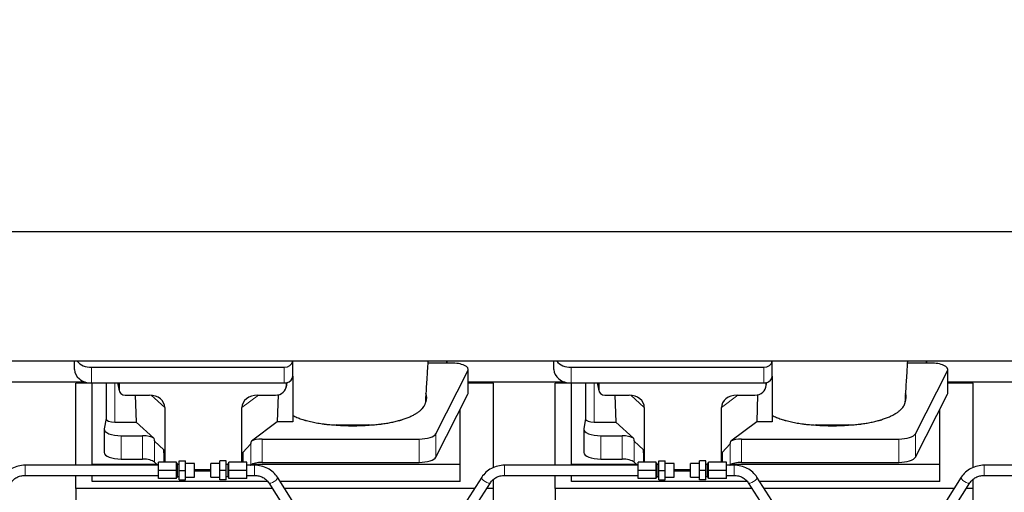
# Model space of a CAD drawing. Header units: inches. Extents: x 0 to 23760, y -13 to 16800.
# Tile 39 of 222: x 4516 to 5666, y 6347 to 6899. Entities that reach past the tile are written whole.
import ezdxf

# ---------------------------------------------------------------- set-up
doc = ezdxf.new("R2010")
doc.units = ezdxf.units.IN
doc.layers.add('254', color=7, linetype='Continuous', true_color=0xffffff)
doc.styles.add('latin_extended', font='simplex.shx')
doc.dimstyles.get("Standard").update_dxf_attribs({"dimtxt": 0.18, "dimasz": 0.18, "dimexe": 0.18, "dimexo": 0.0625, "dimgap": 0.09, "dimtad": 0, "dimtih": 1, "dimtoh": 1, "dimdec": 4, "dimzin": 0, "dimdsep": 46, "dimtxsty": 'Standard', "dimcen": 0.09, "dimadec": 0, "dimazin": 0, "dimtfac": 1, "dimtdec": 4, "dimtofl": 0, "dimtmove": 0, "dimatfit": 3, "dimfxl": 1, "dimtolj": 1, "dimtzin": 0, "dimarcsym": 0})

# ---------------------------------------------------------------- blocks, each defined once
blk = doc.blocks.new('_U3')
at = {"layer": '254', "color": 3, "linetype": 'Continuous', "lineweight": 13, "transparency": 16777216}
for p, q in [((5087.8, 6925.7), (9127.4, 6925.7)), ((9087.4, 6524.9), (9087.4, 6785.7)), ((7376.2, 6384.9), (9127.4, 6384.9))]:
    blk.add_line(p, q, dxfattribs=at)
at = {"layer": '254', "color": 3, "transparency": 16777216}
for points in [[(9110.7, 6785.7), (9064, 6785.7), (9087.4, 6925.7)], [(9064, 6524.9), (9110.7, 6524.9), (9087.4, 6384.9)]]:
    blk.add_solid(points, dxfattribs=at)
at = {"layer": 'Defpoints', "color": 0, "transparency": 16777216}
for p in [(5047.8, 6925.7), (9087.4, 6925.7), (7336.2, 6384.9)]:
    blk.add_point(p, dxfattribs=at)
at = {"layer": '254', "color": 2, "lineweight": 13, "transparency": 16777216, "insert": (8877.4, 6505.3), "char_height": 140, "attachment_point": 1, "rotation": 90, "style": 'latin_extended'}
blk.add_mtext('\\A1;541', dxfattribs=at)

msp = doc.modelspace()

# ---------------------------------------------------------------- linework, layer by layer
at = {"layer": '254', "color": 2, "linetype": 'Continuous', "lineweight": 25}
for p, q in [((6116.291, 6650.91), (2761.791, 6650.91)), ((6116.291, 6499.885), (2761.791, 6499.885)), ((4580.345, 6490.245), (4580.345, 6499.885)), ((4835.345, 6482.311), (4835.345, 6499.885)), ((5015.295, 6497.68), (4993.42, 6497.68)), ((5015.295, 6499.886), (5015.295, 6497.68)), ((5015.295, 6497.68), (5015.295, 6499.885)), ((5020.315, 6497.68), (5015.295, 6497.68)), ((5140.345, 6490.245), (5140.345, 6499.885)), ((5395.345, 6482.311), (5395.345, 6499.885)), ((5575.295, 6497.68), (5553.42, 6497.68)), ((5575.295, 6499.886), (5575.295, 6497.68)), ((5575.295, 6497.68), (5575.295, 6499.885)), ((5580.315, 6497.68), (5575.295, 6497.68)), ((4600.345, 6492.638), (4825.345, 6492.638)), ((5002.558, 6415.077), (5039.947, 6488.563)), ((5040.315, 6462.771), (5040.315, 6490.026)), ((5160.345, 6492.638), (5385.345, 6492.638)), ((5562.558, 6415.077), (5599.947, 6488.563)), ((5600.315, 6462.771), (5600.315, 6490.026)), ((4488.338, 6475.733), (4592.251, 6475.733)), ((4600.951, 6473.993), (4581.951, 6473.993)), ((4581.951, 6378.297), (4581.951, 6473.993)), ((4600.345, 6474.377), (4825.345, 6474.377)), ((4600.951, 6379.282), (4600.951, 6474.376)), ((4617.277, 6474.379), (4617.277, 6432.637)), ((4630.689, 6474.377), (4632.794, 6465.135)), ((4632.655, 6474.377), (4632.655, 6466.366)), ((4827.85, 6469.609), (4828.935, 6474.906)), ((4828.06, 6471.676), (4828.06, 6474.973)), ((4835.345, 6482.312), (4835.345, 6429.049)), ((5069.951, 6473.993), (5040.316, 6473.993)), ((5040.317, 6475.733), (5152.251, 6475.733)), ((5069.951, 6375.543), (5069.951, 6473.993)), ((5160.951, 6473.993), (5141.951, 6473.993)), ((5141.951, 6378.297), (5141.951, 6473.993)), ((5160.345, 6474.377), (5385.345, 6474.377)), ((5160.951, 6379.282), (5160.951, 6474.376)), ((5177.277, 6474.379), (5177.277, 6432.637)), ((5190.689, 6474.377), (5192.794, 6465.135)), ((5192.655, 6474.377), (5192.655, 6466.366)), ((5387.85, 6469.609), (5388.935, 6474.906)), ((5388.06, 6471.676), (5388.06, 6474.973)), ((5395.345, 6482.312), (5395.345, 6429.049)), ((5629.951, 6473.993), (5600.316, 6473.993)), ((5600.317, 6475.733), (5712.251, 6475.733)), ((5629.951, 6375.543), (5629.951, 6473.993)), ((4639.628, 6460.18), (4668.089, 6460.18)), ((4651.342, 6460.18), (4652.576, 6428.731)), ((4794.257, 6460.18), (4815.109, 6460.18)), ((4818.228, 6460.516), (4817.307, 6429.049)), ((5002.558, 6387.822), (5039.947, 6461.309)), ((5199.628, 6460.18), (5228.089, 6460.18)), ((5211.342, 6460.18), (5212.576, 6428.731)), ((5354.257, 6460.18), (5375.109, 6460.18)), ((5378.228, 6460.516), (5377.307, 6429.049)), ((5562.558, 6387.822), (5599.947, 6461.309)), ((4685.885, 6445.55), (4685.885, 6381.797)), ((4775.92, 6381.797), (4775.92, 6445.644)), ((5030.951, 6379.282), (5030.951, 6443.628)), ((5245.885, 6445.55), (5245.885, 6381.797)), ((5335.92, 6381.797), (5335.92, 6445.644)), ((5590.951, 6379.282), (5590.951, 6443.628)), ((4617.277, 6432.767), (4615.206, 6420.879)), ((4627.486, 6428.731), (4652.576, 6428.731)), ((4673.126, 6409.752), (4652.576, 6428.731)), ((4817.307, 6429.049), (4787.055, 6406.329)), ((4835.345, 6429.049), (4817.307, 6429.049)), ((5177.277, 6432.767), (5175.206, 6420.879)), ((5187.486, 6428.731), (5212.576, 6428.731)), ((5233.126, 6409.752), (5212.576, 6428.731)), ((5377.307, 6429.049), (5347.055, 6406.329)), ((5395.345, 6429.049), (5377.307, 6429.049)), ((4615.162, 6420.37), (4615.162, 6393.115)), ((5175.162, 6420.37), (5175.162, 6393.115)), ((4635.162, 6412.716), (4659.996, 6412.716)), ((4684.965, 6396.415), (4673.855, 6406.582)), ((4799.536, 6408.886), (4982.926, 6408.886)), ((5195.162, 6412.716), (5219.996, 6412.716)), ((5244.965, 6396.415), (5233.855, 6406.582)), ((5359.536, 6408.886), (5542.926, 6408.886)), ((4684.965, 6396.415), (4684.965, 6381.796)), ((4685.538, 6381.796), (4684.965, 6396.415)), ((4776.901, 6393.277), (4776.347, 6381.796)), ((4786.219, 6403.423), (4776.901, 6393.277)), ((4776.901, 6393.277), (4776.901, 6381.796)), ((5244.965, 6396.415), (5244.965, 6381.796)), ((5245.538, 6381.796), (5244.965, 6396.415)), ((5336.901, 6393.277), (5336.347, 6381.796)), ((5346.219, 6403.423), (5336.901, 6393.277)), ((5336.901, 6393.277), (5336.901, 6381.796)), ((4635.162, 6385.461), (4659.996, 6385.461)), ((4673.855, 6381.918), (4677.775, 6378.296)), ((4678.732, 6372.296), (4678.732, 6381.796)), ((4699.732, 6381.796), (4678.732, 6381.796)), ((4699.732, 6372.296), (4699.732, 6381.796)), ((4702.732, 6372.296), (4702.732, 6383.296)), ((4702.732, 6383.296), (4710.232, 6383.296)), ((4710.232, 6372.296), (4710.232, 6383.296)), ((4750.232, 6372.296), (4750.232, 6383.296)), ((4757.732, 6383.296), (4750.232, 6383.296)), ((4757.732, 6372.296), (4757.732, 6383.296)), ((4760.732, 6372.296), (4760.732, 6381.796)), ((4781.732, 6381.796), (4760.732, 6381.796)), ((4781.732, 6372.296), (4781.732, 6381.796)), ((4799.536, 6381.631), (4982.926, 6381.631)), ((5195.162, 6385.461), (5219.996, 6385.461)), ((5233.855, 6381.918), (5237.775, 6378.296)), ((5238.732, 6372.296), (5238.732, 6381.796)), ((5259.732, 6381.796), (5238.732, 6381.796)), ((5259.732, 6372.296), (5259.732, 6381.796)), ((5262.732, 6372.296), (5262.732, 6383.296)), ((5262.732, 6383.296), (5270.232, 6383.296)), ((5270.232, 6372.296), (5270.232, 6383.296)), ((5310.232, 6372.296), (5310.232, 6383.296)), ((5317.732, 6383.296), (5310.232, 6383.296)), ((5317.732, 6372.296), (5317.732, 6383.296)), ((5320.732, 6372.296), (5320.732, 6381.796)), ((5341.732, 6381.796), (5320.732, 6381.796)), ((5341.732, 6372.296), (5341.732, 6381.796)), ((5359.536, 6381.631), (5542.926, 6381.631)), ((4678.732, 6378.296), (4522.732, 6378.296)), ((4600.951, 6378.296), (4600.951, 6379.282)), ((4676.712, 6379.282), (4600.951, 6379.282)), ((4678.732, 6362.796), (4678.732, 6372.296)), ((4699.732, 6372.296), (4678.732, 6372.296)), ((4700.732, 6380.296), (4699.732, 6380.296)), ((4699.732, 6362.796), (4699.732, 6372.296)), ((4700.732, 6364.296), (4700.732, 6380.296)), ((4702.732, 6379.296), (4700.732, 6379.296)), ((4702.732, 6361.296), (4702.732, 6372.296)), ((4702.732, 6372.296), (4710.232, 6372.296)), ((4720.732, 6380.296), (4710.232, 6380.296)), ((4710.232, 6361.296), (4710.232, 6372.296)), ((4720.732, 6364.296), (4720.732, 6380.296)), ((4739.732, 6372.299), (4720.732, 6372.299)), ((4720.732, 6372.294), (4739.732, 6372.294)), ((4720.732, 6371.653), (4739.731, 6371.653)), ((4739.732, 6372.956), (4720.733, 6372.956)), ((4750.232, 6380.296), (4739.732, 6380.296)), ((4739.732, 6364.296), (4739.732, 6380.296)), ((4750.232, 6361.296), (4750.232, 6372.296)), ((4757.732, 6372.296), (4750.232, 6372.296)), ((4759.732, 6379.296), (4757.732, 6379.296)), ((4757.732, 6361.296), (4757.732, 6372.296)), ((4760.732, 6380.296), (4759.732, 6380.296)), ((4759.732, 6364.296), (4759.732, 6380.296)), ((4760.732, 6362.796), (4760.732, 6372.296)), ((4781.732, 6372.296), (4760.732, 6372.296)), ((4790.732, 6378.296), (4781.732, 6378.296)), ((4781.732, 6362.796), (4781.732, 6372.296)), ((4785.898, 6378.296), (4786.219, 6378.533)), ((5030.951, 6379.282), (4787.437, 6379.282)), ((5030.951, 6359.479), (5030.951, 6379.282)), ((5238.732, 6378.296), (5082.732, 6378.296)), ((5160.951, 6378.296), (5160.951, 6379.282)), ((5236.712, 6379.282), (5160.951, 6379.282)), ((5238.732, 6362.796), (5238.732, 6372.296)), ((5259.732, 6372.296), (5238.732, 6372.296)), ((5260.732, 6380.296), (5259.732, 6380.296)), ((5259.732, 6362.796), (5259.732, 6372.296)), ((5260.732, 6364.296), (5260.732, 6380.296)), ((5262.732, 6379.296), (5260.732, 6379.296)), ((5262.732, 6361.296), (5262.732, 6372.296)), ((5262.732, 6372.296), (5270.232, 6372.296)), ((5280.732, 6380.296), (5270.232, 6380.296)), ((5270.232, 6361.296), (5270.232, 6372.296)), ((5280.732, 6364.296), (5280.732, 6380.296)), ((5299.732, 6372.299), (5280.732, 6372.299)), ((5280.732, 6372.294), (5299.732, 6372.294)), ((5280.732, 6371.653), (5299.731, 6371.653)), ((5299.732, 6372.956), (5280.733, 6372.956)), ((5299.732, 6364.296), (5299.732, 6380.296)), ((5310.232, 6380.296), (5299.732, 6380.296)), ((5310.232, 6361.296), (5310.232, 6372.296)), ((5317.732, 6372.296), (5310.232, 6372.296)), ((5319.732, 6379.296), (5317.732, 6379.296)), ((5317.732, 6361.296), (5317.732, 6372.296)), ((5319.732, 6364.296), (5319.732, 6380.296)), ((5320.732, 6380.296), (5319.732, 6380.296)), ((5320.732, 6362.796), (5320.732, 6372.296)), ((5341.732, 6372.296), (5320.732, 6372.296)), ((5350.732, 6378.296), (5341.732, 6378.296)), ((5341.732, 6362.796), (5341.732, 6372.296)), ((5345.898, 6378.296), (5346.219, 6378.533)), ((5590.951, 6379.282), (5347.437, 6379.282)), ((5590.951, 6359.479), (5590.951, 6379.282)), ((5798.732, 6378.296), (5642.732, 6378.296)), ((4522.732, 6366.296), (4678.732, 6366.296)), ((4581.951, 6351.168), (4581.951, 6366.297)), ((4600.951, 6359.479), (4600.951, 6366.296)), ((4805.88, 6359.479), (4600.951, 6359.479)), ((4699.732, 6362.796), (4678.732, 6362.796)), ((4699.732, 6364.296), (4700.732, 6364.296)), ((4700.732, 6365.296), (4702.732, 6365.296)), ((4702.732, 6361.296), (4710.232, 6361.296)), ((4710.232, 6364.296), (4720.732, 6364.296)), ((4739.732, 6364.296), (4750.232, 6364.296)), ((4757.732, 6361.296), (4750.232, 6361.296)), ((4757.732, 6365.296), (4759.732, 6365.296)), ((4759.732, 6364.296), (4760.732, 6364.296)), ((4781.732, 6362.796), (4760.732, 6362.796)), ((4781.732, 6366.296), (4790.732, 6366.296)), ((4834.763, 6337.002), (4817.443, 6364.191)), ((5030.951, 6359.479), (4820.439, 6359.479)), ((5056.021, 6364.191), (5038.7, 6337.002)), ((5069.951, 6351.168), (5069.951, 6361.907)), ((5082.732, 6366.296), (5238.732, 6366.296)), ((5141.951, 6351.168), (5141.951, 6366.297)), ((5160.951, 6359.479), (5160.951, 6366.296)), ((5365.88, 6359.479), (5160.951, 6359.479)), ((5259.732, 6362.796), (5238.732, 6362.796)), ((5259.732, 6364.296), (5260.732, 6364.296)), ((5260.732, 6365.296), (5262.732, 6365.296)), ((5262.732, 6361.296), (5270.232, 6361.296)), ((5270.232, 6364.296), (5280.732, 6364.296)), ((5299.732, 6364.296), (5310.232, 6364.296)), ((5317.732, 6361.296), (5310.232, 6361.296)), ((5317.732, 6365.296), (5319.732, 6365.296)), ((5319.732, 6364.296), (5320.732, 6364.296)), ((5341.732, 6362.796), (5320.732, 6362.796)), ((5341.732, 6366.296), (5350.732, 6366.296)), ((5394.763, 6337.002), (5377.443, 6364.191)), ((5590.951, 6359.479), (5380.439, 6359.479)), ((5616.021, 6364.191), (5598.7, 6337.002)), ((5629.951, 6351.168), (5629.951, 6361.907)), ((5642.732, 6366.296), (5798.732, 6366.296)), ((4581.951, 6351.168), (4581.951, 6312.923)), ((4811.517, 6351.168), (4581.951, 6351.168)), ((4807.322, 6357.744), (4824.643, 6330.554)), ((5047.724, 6351.168), (4825.745, 6351.168)), ((5048.821, 6330.554), (5066.142, 6357.744)), ((5069.951, 6351.168), (5061.945, 6351.168)), ((5069.951, 6311.969), (5069.951, 6351.168)), ((5141.951, 6351.168), (5141.951, 6312.923)), ((5371.517, 6351.168), (5141.951, 6351.168)), ((5367.322, 6357.744), (5384.643, 6330.554)), ((5607.724, 6351.168), (5385.745, 6351.168)), ((5608.821, 6330.554), (5626.142, 6357.744)), ((5629.951, 6351.168), (5621.945, 6351.168)), ((5629.951, 6311.969), (5629.951, 6351.168))]:
    msp.add_line(p, q, dxfattribs=at)
at = {"layer": '254', "color": 110, "linetype": 'Continuous', "lineweight": 13}
for p, q in [((4600.345, 6474.377), (4600.345, 6492.638)), ((4825.345, 6474.377), (4825.345, 6492.638)), ((5039.947, 6488.563), (5039.947, 6461.309)), ((5160.345, 6474.377), (5160.345, 6492.638)), ((5385.345, 6474.377), (5385.345, 6492.638)), ((5599.947, 6488.563), (5599.947, 6461.309)), ((4627.486, 6428.731), (4627.486, 6474.377)), ((4630.831, 6474.377), (4632.655, 6466.366)), ((4828.06, 6471.676), (4828.708, 6474.839)), ((5187.486, 6428.731), (5187.486, 6474.377)), ((5190.831, 6474.377), (5192.655, 6466.366)), ((5388.06, 6471.676), (5388.708, 6474.839)), ((4685.885, 6445.55), (4670.147, 6460.086)), ((4795.276, 6460.18), (4775.92, 6445.644)), ((5245.885, 6445.55), (5230.147, 6460.086)), ((5355.276, 6460.18), (5335.92, 6445.644)), ((4635.162, 6412.716), (4635.162, 6385.461)), ((4659.996, 6412.716), (4659.996, 6385.461)), ((4673.855, 6406.582), (4673.855, 6381.918)), ((4799.536, 6408.886), (4799.536, 6381.631)), ((4982.926, 6408.886), (4982.926, 6381.631)), ((5002.558, 6415.077), (5002.558, 6387.822)), ((5195.162, 6412.716), (5195.162, 6385.461)), ((5219.996, 6412.716), (5219.996, 6385.461)), ((5233.855, 6406.582), (5233.855, 6381.918)), ((5359.536, 6408.886), (5359.536, 6381.631)), ((5542.926, 6408.886), (5542.926, 6381.631)), ((5562.558, 6415.077), (5562.558, 6387.822)), ((4786.219, 6403.423), (4786.219, 6378.533)), ((5346.219, 6403.423), (5346.219, 6378.533)), ((4522.732, 6378.296), (4522.732, 6366.296)), ((4790.732, 6378.296), (4790.732, 6366.296)), ((5082.732, 6378.296), (5082.732, 6366.296)), ((5350.732, 6378.296), (5350.732, 6366.296)), ((5642.732, 6378.296), (5642.732, 6366.296))]:
    msp.add_line(p, q, dxfattribs=at)
at = {"layer": '254', "color": 2, "linetype": 'Continuous', "lineweight": 25}
for centre, major_axis, ratio, start_param, end_param in [((4600.345, 6508.506), (-20, 0), 0.79339584, 0.57439604, 1.57079633), ((4825.345, 6500.572), (-10, 0), 0.79339584, 1.57079633, 3.05485524), ((5020.315, 6490.026), (-20, 0), 0.38268343, 2.94929469, 4.71238898), ((5160.345, 6508.506), (-20, 0), 0.79339584, 0.57439604, 1.57079633), ((5385.345, 6500.572), (-10, 0), 0.79339584, 1.57079633, 3.05485524), ((5580.315, 6490.026), (-20, 0), 0.38268343, 2.94929469, 4.71238898), ((4600.345, 6490.245), (-20, 0), 0.79339584, 0, 1.57079633), ((5160.345, 6490.245), (-20, 0), 0.79339584, 0, 1.57079633), ((4825.345, 6482.311), (-10, 0), 0.79339584, 1.57079633, 1.74254885), ((4825.345, 6495.17), (0, -20.985), 0.47652352, 0.17175252, 0.27494487), ((4825.345, 6482.311), (-10, 0), 0.79339584, 1.84746968, 3.14159265), ((4825.951, 6377.836), (-244, 0), 0.88701083, 3.60193415, 3.61086806), ((5385.345, 6482.311), (-10, 0), 0.79339584, 1.57079633, 1.74254885), ((5385.345, 6495.17), (0, -20.985), 0.47652352, 0.17175252, 0.27494487), ((5385.345, 6482.311), (-10, 0), 0.79339584, 1.84746968, 3.14159265), ((5385.951, 6377.836), (-244, 0), 0.88701083, 3.60193415, 3.61086806), ((4639.682, 6466.413), (-7.024, -0.222), 0.88679661, 6.25519685, 7.81839646), ((4815.019, 6471.756), (13.036, -0.373), 0.88747945, 4.74460267, 6.3085613), ((4905.295, 6457.498), (-86.5, 0), 0.38268343, 2.97250407, 3.29162567), ((5020.315, 6462.771), (-20, 0), 0.38268343, 2.94929469, 3.14160971), ((5199.682, 6466.413), (-7.024, -0.222), 0.88679661, 6.25519685, 7.81839646), ((5375.019, 6471.756), (13.036, -0.373), 0.88747945, 4.74460267, 6.3085613), ((5465.295, 6457.498), (-86.5, 0), 0.38268343, 2.97250407, 3.29162567), ((5580.315, 6462.771), (-20, 0), 0.38268343, 2.94929469, 3.14160971), ((4667.473, 6445.044), (-18.368, -1.548), 0.81975949, 3.07259998, 4.60991912), ((4795.015, 6445.044), (19.053, -1.602), 0.78999837, 1.67681424, 3.20790978), ((5227.473, 6445.044), (-18.368, -1.548), 0.81975949, 3.07259998, 4.60991912), ((5355.015, 6445.044), (19.053, -1.602), 0.78999837, 1.67681424, 3.20790978), ((4627.486, 6432.637), (-10.208, 0), 0.38268343, 0.0000123, 1.57079633), ((5187.486, 6432.637), (-10.208, 0), 0.38268343, 0.0000123, 1.57079633), ((4635.162, 6420.37), (-20, 0), 0.38268343, 6.21662901, 7.85398163), ((4905.295, 6457.498), (-86.5, 0), 0.38268343, 1.34837715, 1.79437947), ((5195.162, 6420.37), (-20, 0), 0.38268343, 6.21662901, 7.85398163), ((5465.295, 6457.498), (-86.5, 0), 0.38268343, 1.34837715, 1.79437947), ((4659.996, 6406.976), (15, 0), 0.38268343, 0.50476519, 1.57079633), ((4659.996, 6818.19), (13.933, -411.641), 0.01349833, 6.15789354, 6.26996773), ((4799.536, 6749.656), (-13.469, -346.314), 0.01906421, 0.02244629, 0.13219271), ((4799.536, 6403.145), (15, 0), 0.38268343, 1.57079633, 2.55363769), ((4982.926, 6416.539), (-20, 0), 0.38268343, 1.57079633, 2.94929469), ((5219.996, 6406.976), (15, 0), 0.38268343, 0.50476519, 1.57079633), ((5219.996, 6818.19), (13.933, -411.641), 0.01349833, 6.15789354, 6.26996773), ((5359.536, 6749.656), (-13.469, -346.314), 0.01906421, 0.02244629, 0.13219271), ((5359.536, 6403.145), (15, 0), 0.38268343, 1.57079633, 2.55363769), ((5542.926, 6416.539), (-20, 0), 0.38268343, 1.57079633, 2.94929469), ((4635.162, 6393.115), (-20, 0), 0.38268343, 0.00001232, 1.57079633), ((5195.162, 6393.115), (-20, 0), 0.38268343, 0.00001232, 1.57079633), ((4659.996, 6379.721), (15, 0), 0.38268343, 0.392691, 1.57079633), ((4799.536, 6375.891), (15, 0), 0.38268343, 1.57079633, 2.66338411), ((4982.926, 6389.285), (-20, 0), 0.38268343, 1.57079633, 2.94929469), ((5219.996, 6379.721), (15, 0), 0.38268343, 0.392691, 1.57079633), ((5359.536, 6375.891), (15, 0), 0.38268343, 1.57079633, 2.66338411), ((5542.926, 6389.285), (-20, 0), 0.38268343, 1.57079633, 2.94929469)]:
    msp.add_ellipse(centre, major_axis=major_axis, ratio=ratio, start_param=start_param, end_param=end_param, dxfattribs=at)
at = {"layer": '254', "color": 110, "linetype": 'Continuous', "lineweight": 13}
for centre, major_axis, start_param, end_param in [((4812.382, 6360.967), (5.06, 3.224), 3.15219553, 6.28318531), ((5061.081, 6360.967), (-5.06, 3.224), 0, 3.13098978), ((5372.382, 6360.967), (5.06, 3.224), 3.15219553, 6.28318531), ((5621.081, 6360.967), (-5.06, 3.224), 0, 3.13098978)]:
    msp.add_ellipse(centre, major_axis=major_axis, ratio=0.36599815, start_param=start_param, end_param=end_param, dxfattribs=at)
at = {"layer": '254', "color": 2, "linetype": 'Continuous', "lineweight": 25}
for points, knots in [([(4990.792, 6454.741), (4990.843, 6455.64), (4991.084, 6459.853), (4991.548, 6467.614), (4992.125, 6476.944), (4992.655, 6485.339), (4993.097, 6492.454), (4993.398, 6497.304), (4993.551, 6499.769), (4993.558, 6499.885)], [0, 0, 0, 0, 0.06202973, 0.28987261, 0.52688755, 0.68428037, 0.83978727, 0.99244248, 1, 1, 1, 1]), ([(5550.792, 6454.741), (5550.843, 6455.64), (5551.084, 6459.853), (5551.548, 6467.614), (5552.125, 6476.944), (5552.655, 6485.339), (5553.097, 6492.454), (5553.398, 6497.304), (5553.551, 6499.769), (5553.558, 6499.885)], [0, 0, 0, 0, 0.06202973, 0.28987261, 0.52688755, 0.68428037, 0.83978727, 0.99244248, 1, 1, 1, 1]), ([(4924.474, 6425.22), (4925.547, 6425.271), (4926.616, 6425.331), (4928.746, 6425.468), (4929.807, 6425.546), (4932.978, 6425.805), (4935.077, 6426.013), (4937.68, 6426.317), (4938.199, 6426.381), (4938.977, 6426.479), (4939.366, 6426.529), (4939.883, 6426.597), (4940.142, 6426.631), (4941.303, 6426.788), (4942.323, 6426.936), (4944.342, 6427.247), (4945.339, 6427.41), (4947.313, 6427.753), (4948.288, 6427.932), (4950.216, 6428.306), (4951.168, 6428.501), (4953.051, 6428.906), (4954.911, 6429.327), (4957.635, 6430.004), (4959.406, 6430.487), (4960.717, 6430.861), (4961.151, 6430.988), (4961.69, 6431.149), (4961.798, 6431.181), (4962.013, 6431.246), (4962.12, 6431.278), (4962.441, 6431.376), (4962.654, 6431.442), (4963.713, 6431.772), (4964.543, 6432.042), (4966.978, 6432.871), (4968.53, 6433.448), (4970.756, 6434.349), (4972.205, 6434.962), (4974.278, 6435.915), (4975.591, 6436.574), (4976.869, 6437.246), (4977.491, 6437.587), (4978.397, 6438.109), (4978.695, 6438.284), (4979.061, 6438.505), (4979.134, 6438.55), (4979.279, 6438.638), (4979.496, 6438.772), (4979.709, 6438.906), (4980.414, 6439.353), (4981.497, 6440.075), (4982.993, 6441.179), (4984.36, 6442.304), (4985.188, 6443.067), (4985.973, 6443.837), (4986.344, 6444.226), (4987.393, 6445.401), (4988.006, 6446.199), (4988.595, 6447.112), (4988.659, 6447.213), (4988.785, 6447.417), (4988.846, 6447.519), (4989.026, 6447.826), (4989.139, 6448.03), (4989.462, 6448.644), (4989.654, 6449.053), (4989.991, 6449.873), (4990.137, 6450.283), (4990.383, 6451.105), (4990.484, 6451.516), (4990.561, 6451.927)], [0, 0, 0, 0, 0.03125, 0.03125, 0.0625, 0.0625, 0.125, 0.125, 0.140625, 0.140625, 0.1484375, 0.15234375, 0.15625, 0.15625, 0.1875, 0.1875, 0.21875, 0.21875, 0.25, 0.25, 0.28125, 0.28125, 0.3125, 0.34375, 0.375, 0.375, 0.390625, 0.390625, 0.39453125, 0.39453125, 0.3984375, 0.3984375, 0.40625, 0.40625, 0.4375, 0.4375, 0.5, 0.5, 0.53125, 0.5625, 0.59375, 0.59375, 0.625, 0.625, 0.640625, 0.640625, 0.64453125, 0.64453125, 0.6484375, 0.65625, 0.65625, 0.6875, 0.71875, 0.75, 0.78125, 0.78125, 0.8125, 0.8125, 0.875, 0.875, 0.8828125, 0.8828125, 0.890625, 0.890625, 0.90625, 0.90625, 0.9375, 0.9375, 0.96875, 0.96875, 1, 1, 1, 1]), ([(4990.604, 6452.487), (4990.643, 6452.703), (4990.675, 6452.918), (4990.726, 6453.349), (4990.764, 6453.78), (4990.779, 6454.211), (4990.786, 6454.533), (4990.787, 6454.641), (4990.788, 6454.748)], [0, 0, 0, 0, 0.28585721, 0.28585721, 0.57171441, 0.85757162, 0.85757162, 1, 1, 1, 1]), ([(5484.474, 6425.22), (5485.547, 6425.271), (5486.616, 6425.331), (5488.746, 6425.468), (5489.807, 6425.546), (5492.978, 6425.805), (5495.077, 6426.013), (5497.68, 6426.317), (5498.199, 6426.381), (5498.977, 6426.479), (5499.366, 6426.529), (5499.883, 6426.597), (5500.142, 6426.631), (5501.303, 6426.788), (5502.323, 6426.936), (5504.342, 6427.247), (5505.339, 6427.41), (5507.313, 6427.753), (5508.288, 6427.932), (5510.216, 6428.306), (5511.168, 6428.501), (5513.051, 6428.906), (5514.911, 6429.327), (5517.635, 6430.004), (5519.406, 6430.487), (5520.717, 6430.861), (5521.151, 6430.988), (5521.69, 6431.149), (5521.798, 6431.181), (5522.013, 6431.246), (5522.12, 6431.278), (5522.441, 6431.376), (5522.654, 6431.442), (5523.713, 6431.772), (5524.543, 6432.042), (5526.978, 6432.871), (5528.53, 6433.448), (5530.756, 6434.349), (5532.205, 6434.962), (5534.278, 6435.915), (5535.591, 6436.574), (5536.869, 6437.246), (5537.491, 6437.587), (5538.397, 6438.109), (5538.695, 6438.284), (5539.061, 6438.505), (5539.134, 6438.55), (5539.279, 6438.638), (5539.496, 6438.772), (5539.709, 6438.906), (5540.414, 6439.353), (5541.497, 6440.075), (5542.993, 6441.179), (5544.36, 6442.304), (5545.188, 6443.067), (5545.973, 6443.837), (5546.344, 6444.226), (5547.393, 6445.401), (5548.006, 6446.199), (5548.595, 6447.112), (5548.659, 6447.213), (5548.785, 6447.417), (5548.846, 6447.519), (5549.026, 6447.826), (5549.139, 6448.03), (5549.462, 6448.644), (5549.654, 6449.053), (5549.991, 6449.873), (5550.137, 6450.283), (5550.383, 6451.105), (5550.484, 6451.516), (5550.561, 6451.927)], [0, 0, 0, 0, 0.03125, 0.03125, 0.0625, 0.0625, 0.125, 0.125, 0.140625, 0.140625, 0.1484375, 0.15234375, 0.15625, 0.15625, 0.1875, 0.1875, 0.21875, 0.21875, 0.25, 0.25, 0.28125, 0.28125, 0.3125, 0.34375, 0.375, 0.375, 0.390625, 0.390625, 0.39453125, 0.39453125, 0.3984375, 0.3984375, 0.40625, 0.40625, 0.4375, 0.4375, 0.5, 0.5, 0.53125, 0.5625, 0.59375, 0.59375, 0.625, 0.625, 0.640625, 0.640625, 0.64453125, 0.64453125, 0.6484375, 0.65625, 0.65625, 0.6875, 0.71875, 0.75, 0.78125, 0.78125, 0.8125, 0.8125, 0.875, 0.875, 0.8828125, 0.8828125, 0.890625, 0.890625, 0.90625, 0.90625, 0.9375, 0.9375, 0.96875, 0.96875, 1, 1, 1, 1]), ([(5550.604, 6452.487), (5550.643, 6452.703), (5550.675, 6452.918), (5550.726, 6453.349), (5550.764, 6453.78), (5550.779, 6454.211), (5550.786, 6454.533), (5550.787, 6454.641), (5550.788, 6454.748)], [0, 0, 0, 0, 0.28585721, 0.28585721, 0.57171441, 0.85757162, 0.85757162, 1, 1, 1, 1]), ([(4835.345, 6436.383), (4836.108, 6436), (4836.893, 6435.626), (4838.51, 6434.895), (4840.171, 6434.18), (4841.921, 6433.498), (4843.715, 6432.831), (4844.634, 6432.506), (4846.517, 6431.873), (4847.481, 6431.564), (4848.963, 6431.114), (4849.462, 6430.966), (4850.094, 6430.784), (4850.22, 6430.748), (4850.475, 6430.675), (4850.602, 6430.639), (4850.985, 6430.532), (4851.241, 6430.461), (4852.526, 6430.109), (4853.569, 6429.839), (4855.682, 6429.32), (4857.824, 6428.823), (4860.022, 6428.367), (4862.248, 6427.933), (4863.375, 6427.726), (4865.657, 6427.335), (4866.812, 6427.15), (4869.152, 6426.801), (4870.336, 6426.638), (4871.834, 6426.447), (4872.284, 6426.391), (4872.737, 6426.336), (4873.039, 6426.3), (4873.191, 6426.282), (4873.948, 6426.194), (4874.555, 6426.126), (4876.378, 6425.932), (4877.598, 6425.814), (4880.045, 6425.602), (4881.273, 6425.507), (4883.737, 6425.341), (4884.973, 6425.27), (4886.214, 6425.211)], [0, 0, 0, 0, 0.0625, 0.0625, 0.125, 0.1875, 0.1875, 0.25, 0.25, 0.3125, 0.3125, 0.34375, 0.34375, 0.3515625, 0.3515625, 0.359375, 0.359375, 0.375, 0.375, 0.4375, 0.4375, 0.5, 0.5625, 0.5625, 0.625, 0.625, 0.6875, 0.6875, 0.75, 0.75, 0.765625, 0.7734375, 0.7734375, 0.78125, 0.78125, 0.8125, 0.8125, 0.875, 0.875, 0.9375, 0.9375, 1, 1, 1, 1]), ([(5395.345, 6436.383), (5396.108, 6436), (5396.893, 6435.626), (5398.51, 6434.895), (5400.171, 6434.18), (5401.921, 6433.498), (5403.715, 6432.831), (5404.634, 6432.506), (5406.517, 6431.873), (5407.481, 6431.564), (5408.963, 6431.114), (5409.462, 6430.966), (5410.094, 6430.784), (5410.22, 6430.748), (5410.475, 6430.675), (5410.602, 6430.639), (5410.985, 6430.532), (5411.241, 6430.461), (5412.526, 6430.109), (5413.569, 6429.839), (5415.682, 6429.32), (5417.824, 6428.823), (5420.022, 6428.367), (5422.248, 6427.933), (5423.375, 6427.726), (5425.657, 6427.335), (5426.812, 6427.15), (5429.152, 6426.801), (5430.336, 6426.638), (5431.834, 6426.447), (5432.284, 6426.391), (5432.737, 6426.336), (5433.039, 6426.3), (5433.191, 6426.282), (5433.948, 6426.194), (5434.555, 6426.126), (5436.378, 6425.932), (5437.598, 6425.814), (5440.045, 6425.602), (5441.273, 6425.507), (5443.737, 6425.341), (5444.973, 6425.27), (5446.214, 6425.211)], [0, 0, 0, 0, 0.0625, 0.0625, 0.125, 0.1875, 0.1875, 0.25, 0.25, 0.3125, 0.3125, 0.34375, 0.34375, 0.3515625, 0.3515625, 0.359375, 0.359375, 0.375, 0.375, 0.4375, 0.4375, 0.5, 0.5625, 0.5625, 0.625, 0.625, 0.6875, 0.6875, 0.75, 0.75, 0.765625, 0.7734375, 0.7734375, 0.78125, 0.78125, 0.8125, 0.8125, 0.875, 0.875, 0.9375, 0.9375, 1, 1, 1, 1]), ([(4886.024, 6425.69), (4886.82, 6425.651), (4887.617, 6425.617), (4889.214, 6425.561), (4890.015, 6425.538), (4891.218, 6425.511), (4891.619, 6425.504), (4892.423, 6425.492), (4892.825, 6425.487), (4893.63, 6425.479), (4894.033, 6425.476), (4894.839, 6425.472), (4895.242, 6425.47), (4895.848, 6425.469), (4896.049, 6425.468), (4896.453, 6425.468), (4896.655, 6425.468), (4897.26, 6425.468), (4897.664, 6425.468), (4898.876, 6425.468), (4899.683, 6425.468), (4902.106, 6425.469), (4903.722, 6425.468), (4906.952, 6425.468), (4908.568, 6425.468), (4911.798, 6425.467), (4913.413, 6425.467), (4915.079, 6425.467), (4915.13, 6425.467), (4915.231, 6425.467), (4915.281, 6425.467), (4915.433, 6425.467), (4915.533, 6425.467), (4915.836, 6425.468), (4916.038, 6425.469), (4916.644, 6425.472), (4917.048, 6425.476), (4917.653, 6425.483), (4917.855, 6425.486), (4918.259, 6425.492), (4918.864, 6425.501), (4919.468, 6425.514), (4921.476, 6425.563), (4923.072, 6425.621), (4924.658, 6425.698)], [0, 0, 0, 0, 0.0625, 0.0625, 0.125, 0.125, 0.15625, 0.15625, 0.1875, 0.1875, 0.21875, 0.21875, 0.25, 0.25, 0.265625, 0.265625, 0.28125, 0.28125, 0.3125, 0.3125, 0.375, 0.375, 0.5, 0.5, 0.625, 0.625, 0.75, 0.75, 0.75390625, 0.75390625, 0.7578125, 0.7578125, 0.765625, 0.765625, 0.78125, 0.78125, 0.8125, 0.8125, 0.828125, 0.828125, 0.84375, 0.875, 0.875, 1, 1, 1, 1]), ([(5446.024, 6425.69), (5446.82, 6425.651), (5447.617, 6425.617), (5449.214, 6425.561), (5450.015, 6425.538), (5451.218, 6425.511), (5451.619, 6425.504), (5452.423, 6425.492), (5452.825, 6425.487), (5453.63, 6425.479), (5454.033, 6425.476), (5454.839, 6425.472), (5455.242, 6425.47), (5455.848, 6425.469), (5456.049, 6425.468), (5456.453, 6425.468), (5456.655, 6425.468), (5457.26, 6425.468), (5457.664, 6425.468), (5458.876, 6425.468), (5459.683, 6425.468), (5462.106, 6425.469), (5463.722, 6425.468), (5466.952, 6425.468), (5468.568, 6425.468), (5471.798, 6425.467), (5473.413, 6425.467), (5475.079, 6425.467), (5475.13, 6425.467), (5475.231, 6425.467), (5475.281, 6425.467), (5475.433, 6425.467), (5475.533, 6425.467), (5475.836, 6425.468), (5476.038, 6425.469), (5476.644, 6425.472), (5477.048, 6425.476), (5477.653, 6425.483), (5477.855, 6425.486), (5478.259, 6425.492), (5478.864, 6425.501), (5479.468, 6425.514), (5481.476, 6425.563), (5483.072, 6425.621), (5484.658, 6425.698)], [0, 0, 0, 0, 0.0625, 0.0625, 0.125, 0.125, 0.15625, 0.15625, 0.1875, 0.1875, 0.21875, 0.21875, 0.25, 0.25, 0.265625, 0.265625, 0.28125, 0.28125, 0.3125, 0.3125, 0.375, 0.375, 0.5, 0.5, 0.625, 0.625, 0.75, 0.75, 0.75390625, 0.75390625, 0.7578125, 0.7578125, 0.765625, 0.765625, 0.78125, 0.78125, 0.8125, 0.8125, 0.828125, 0.828125, 0.84375, 0.875, 0.875, 1, 1, 1, 1]), ([(4522.732, 6378.296), (4520.03, 6378.288), (4514.772, 6377.668), (4507.18, 6374.887), (4500.696, 6370.269), (4497.425, 6366.378), (4496.033, 6364.21)], [0, 0, 0, 0, 0.24697172, 0.49838598, 0.75072759, 1, 1, 1, 1]), ([(4817.431, 6364.21), (4816.038, 6366.377), (4812.764, 6370.267), (4806.283, 6374.887), (4798.693, 6377.672), (4793.434, 6378.289), (4790.732, 6378.296)], [0, 0, 0, 0, 0.24929775, 0.50154968, 0.75305061, 1, 1, 1, 1]), ([(5082.732, 6378.296), (5080.03, 6378.288), (5074.772, 6377.668), (5067.18, 6374.887), (5060.696, 6370.269), (5057.425, 6366.378), (5056.033, 6364.21)], [0, 0, 0, 0, 0.24697172, 0.49838598, 0.75072759, 1, 1, 1, 1]), ([(5377.431, 6364.21), (5376.038, 6366.377), (5372.764, 6370.267), (5366.283, 6374.887), (5358.693, 6377.672), (5353.434, 6378.289), (5350.732, 6378.296)], [0, 0, 0, 0, 0.24929775, 0.50154968, 0.75305061, 1, 1, 1, 1]), ([(5642.732, 6378.296), (5640.03, 6378.288), (5634.772, 6377.668), (5627.18, 6374.887), (5620.696, 6370.269), (5617.425, 6366.378), (5616.033, 6364.21)], [0, 0, 0, 0, 0.24697172, 0.49838598, 0.75072759, 1, 1, 1, 1]), ([(4506.129, 6357.725), (4506.964, 6359.069), (4508.93, 6361.438), (4512.907, 6364.222), (4517.623, 6365.945), (4520.965, 6366.31), (4522.732, 6366.296)], [0, 0, 0, 0, 0.25132898, 0.49751818, 0.74517534, 1, 1, 1, 1]), ([(4790.732, 6366.296), (4792.5, 6366.311), (4795.841, 6365.948), (4800.556, 6364.223), (4804.53, 6361.436), (4806.498, 6359.068), (4807.334, 6357.725)], [0, 0, 0, 0, 0.2548586, 0.50236551, 0.74871106, 1, 1, 1, 1]), ([(5066.129, 6357.725), (5066.964, 6359.069), (5068.93, 6361.438), (5072.907, 6364.222), (5077.623, 6365.945), (5080.965, 6366.31), (5082.732, 6366.296)], [0, 0, 0, 0, 0.25132898, 0.49751818, 0.74517534, 1, 1, 1, 1]), ([(5350.732, 6366.296), (5352.5, 6366.311), (5355.841, 6365.948), (5360.556, 6364.223), (5364.53, 6361.436), (5366.498, 6359.068), (5367.334, 6357.725)], [0, 0, 0, 0, 0.2548586, 0.50236551, 0.74871106, 1, 1, 1, 1]), ([(5626.129, 6357.725), (5626.964, 6359.069), (5628.93, 6361.438), (5632.907, 6364.222), (5637.623, 6365.945), (5640.965, 6366.31), (5642.732, 6366.296)], [0, 0, 0, 0, 0.25132898, 0.49751818, 0.74517534, 1, 1, 1, 1])]:
    msp.add_open_spline(points, degree=3, knots=knots, dxfattribs=at)
for points, weights in [([(4828.06, 6474.973), (4828.068, 6474.826), (4828.076, 6474.679)], [0.500000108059, 0.499999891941, 0.500000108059]), ([(5388.06, 6474.973), (5388.068, 6474.826), (5388.076, 6474.679)], [0.500000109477, 0.499999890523, 0.500000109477])]:
    msp.add_rational_spline(points, weights, degree=2, dxfattribs=at)
for points in [[(4990.853, 6462.831), (4990.843, 6462.703), (4990.833, 6462.574), (4990.823, 6462.446)], [(5550.853, 6462.831), (5550.843, 6462.703), (5550.833, 6462.574), (5550.823, 6462.446)], [(4990.561, 6451.927), (4990.576, 6452.114), (4990.59, 6452.301), (4990.604, 6452.487)], [(5550.561, 6451.927), (5550.576, 6452.114), (5550.59, 6452.301), (5550.604, 6452.487)], [(4886.214, 6425.211), (4886.151, 6425.371), (4886.088, 6425.53), (4886.024, 6425.69)], [(4924.658, 6425.698), (4924.596, 6425.538), (4924.535, 6425.379), (4924.474, 6425.22)], [(5446.214, 6425.211), (5446.151, 6425.371), (5446.088, 6425.53), (5446.024, 6425.69)], [(5484.658, 6425.698), (5484.596, 6425.538), (5484.535, 6425.379), (5484.474, 6425.22)]]:
    msp.add_open_spline(points, degree=3, dxfattribs=at)

# ---------------------------------------------------------------- dimensions: what is measured, and where the dimension line sits
at = {"layer": '254', "color": 2, "linetype": 'Continuous', "lineweight": 13}
dim = msp.add_linear_dim(base=(9087.382, 6925.678), p1=(7336.185, 6384.869), p2=(5047.791, 6925.678), angle=90, dimstyle='Standard', override={"dimscale": 40, "dimtxt": 3.5, "dimasz": 3.5, "dimexe": 1, "dimexo": 1, "dimgap": 1.75, "dimtad": 1, "dimtih": 0, "dimtoh": 0, "dimdec": 0, "dimlfac": 1, "dimzin": 8, "dimdsep": 46, "dimlunit": 2, "dimtxsty": 'latin_extended', "dimsah": 1, "dimse1": 0, "dimse2": 0, "dimsd1": 0, "dimsd2": 0, "dimclrd": 3, "dimclre": 3, "dimclrt": 2, "dimtol": 0, "dimtm": -0.1, "dimtfac": 0.714286, "dimtdec": 3, "dimtofl": 1, "dimtmove": 0, "dimtzin": 8, "dimlwd": 13, "dimlwe": 13}, dxfattribs=at)
dim.commit()
dim.dimension.update_dxf_attribs({"geometry": '_U3', "text_midpoint": (9087.382, 6655.273), "dimtype": 160})

doc.saveas('drawing.dxf')
